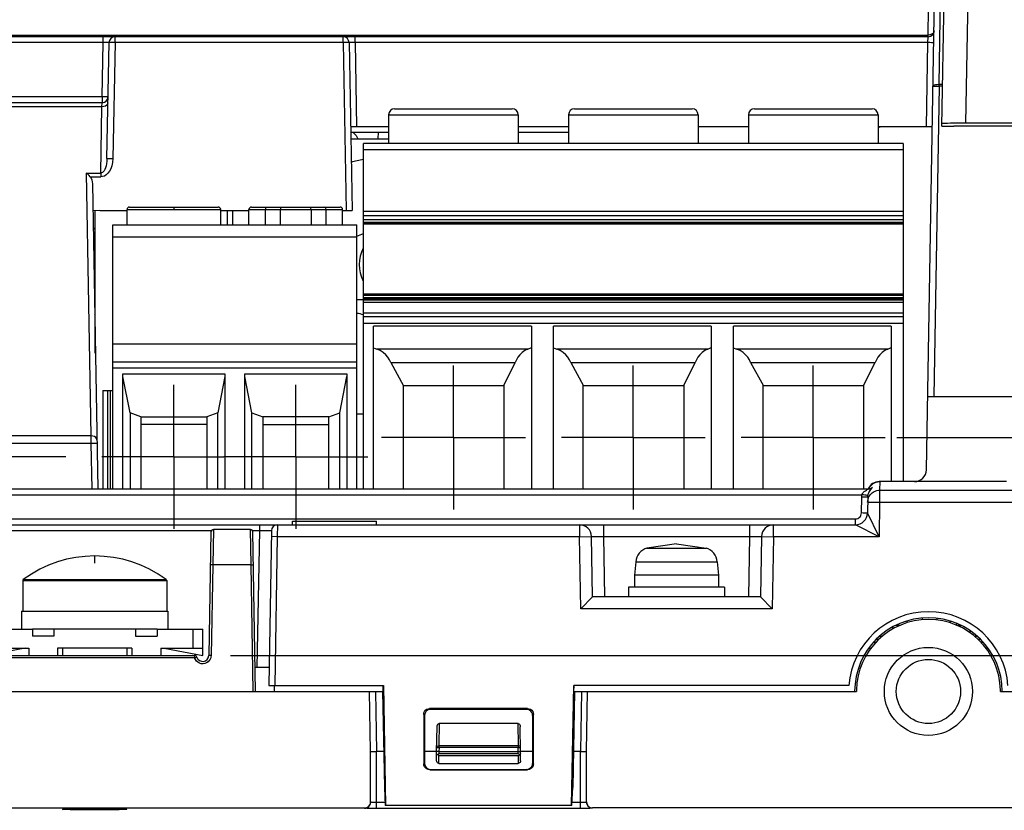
# Model space of a CAD drawing. Extents: x 0 to 420, y 0 to 297.
# Tile 46 of 86: x 297 to 325, y 80 to 102. Entities that reach past the tile are written whole.
import ezdxf

# ---------------------------------------------------------------- set-up
doc = ezdxf.new("R2010")
doc.units = 0
doc.header["$LTSCALE"] = 23.1
doc.linetypes.add('CENTER', pattern=[0.6, 0.375, -0.075, 0.075, -0.075])
doc.layers.get('0').update_dxf_attribs({"linetype": 'CONTINUOUS'})
for name, color, linetype in [('ALL_AXIS', 7, 'CONTINUOUS'), ('ALL_CURVE', 7, 'CONTINUOUS'), ('ALL_DIM', 7, 'CONTINUOUS'), ('ALL_FEATURES', 7, 'CONTINUOUS'), ('LAY0001', 7, 'CONTINUOUS')]:
    doc.layers.add(name, color=color, linetype=linetype)
doc.dimstyles.get("Standard").update_dxf_attribs({"dimtxt": 2.5, "dimasz": 2.5, "dimexe": 1.25, "dimexo": 0.625, "dimtad": 1, "dimcen": 2.5, "dimazin": 3, "dimtfac": 1, "dimtmove": 0, "dimatfit": 3})

# ---------------------------------------------------------------- blocks, each defined once
blk = doc.blocks.new('_OPEN')
at = {"color": 0, "linetype": 'BYBLOCK'}
for p, q in [((0, 0), (-1, 0.25)), ((-1, -0.25), (0, 0)), ((-1, 0), (0, 0))]:
    blk.add_line(p, q, dxfattribs=at)
blk = doc.blocks.new('*D29')
at = {"layer": 'ALL_DIM', "color": 2, "linetype": 'CONTINUOUS'}
for p, q in [((298.456, 90.203), (247, 90.203)), ((248, 90.203), (248, 67.607)), ((248, 45.011), (248, 67.607)), ((257.756, 45.011), (247, 45.011))]:
    blk.add_line(p, q, dxfattribs=at)
at = {"layer": 'ALL_DIM', "color": 2, "linetype": 'CONTINUOUS', "xscale": 2, "yscale": 2, "zscale": 2}
for p, rotation in [((248, 90.203), 90), ((248, 45.011), 270)]:
    blk.add_blockref('_OPEN', p, dxfattribs=dict(at, rotation=rotation))
blk = doc.blocks.new('*D30')
at = {"layer": 'ALL_DIM', "color": 2, "linetype": 'CONTINUOUS'}
for p, q in [((321.546, 90.736), (361.447, 90.736)), ((360.447, 90.736), (360.447, 67.874)), ((360.447, 45.011), (360.447, 67.874)), ((332.423, 45.011), (361.447, 45.011))]:
    blk.add_line(p, q, dxfattribs=at)
at = {"layer": 'ALL_DIM', "color": 2, "linetype": 'CONTINUOUS', "xscale": 2, "yscale": 2, "zscale": 2}
for p, rotation in [((360.447, 90.736), 90), ((360.447, 45.011), 270)]:
    blk.add_blockref('_OPEN', p, dxfattribs=dict(at, rotation=rotation))
blk = doc.blocks.new('*D31')
at = {"layer": 'ALL_DIM', "color": 2, "linetype": 'CONTINUOUS'}
for p, q in [((312.423, 107.211), (371.493, 107.211)), ((370.493, 107.211), (370.493, 76.111)), ((370.493, 45.011), (370.493, 76.111)), ((329.59, 45.011), (371.493, 45.011))]:
    blk.add_line(p, q, dxfattribs=at)
at = {"layer": 'ALL_DIM', "color": 2, "linetype": 'CONTINUOUS', "xscale": 2, "yscale": 2, "zscale": 2}
for p, rotation in [((370.493, 107.211), 90), ((370.493, 45.011), 270)]:
    blk.add_blockref('_OPEN', p, dxfattribs=dict(at, rotation=rotation))
blk = doc.blocks.new('*D32')
at = {"layer": 'ALL_DIM', "color": 2, "linetype": 'CONTINUOUS'}
for p, q in [((303.033, 84.678), (346.773, 84.678)), ((345.773, 84.678), (345.773, 64.845)), ((345.773, 45.011), (345.773, 64.845)), ((329.59, 45.011), (346.773, 45.011))]:
    blk.add_line(p, q, dxfattribs=at)
at = {"layer": 'ALL_DIM', "color": 2, "linetype": 'CONTINUOUS', "xscale": 2, "yscale": 2, "zscale": 2}
for p, rotation in [((345.773, 84.678), 90), ((345.773, 45.011), 270)]:
    blk.add_blockref('_OPEN', p, dxfattribs=dict(at, rotation=rotation))

msp = doc.modelspace()

# ---------------------------------------------------------------- linework, layer by layer
at = {"color": 9, "linetype": 'CONTINUOUS'}
for p, q in [((297.256, 86.761), (301.256, 86.761)), ((297.27, 86.788), (299.256, 86.788)), ((299.256, 86.788), (301.242, 86.788)), ((301.242, 86.788), (301.243, 86.788))]:
    msp.add_line(p, q, dxfattribs=at)
at = {"color": 7, "linetype": 'CONTINUOUS'}
for p, q in [((322.256, 85.67), (322.256, 85.716)), ((322.656, 85.711), (322.656, 85.66)), ((321.423, 85.462), (321.423, 85.409)), ((321.634, 85.511), (321.514, 85.511)), ((321.823, 85.637), (321.823, 85.585)), ((323.023, 85.637), (323.023, 85.585)), ((323.19, 85.575), (323.19, 85.522)), ((323.31, 85.511), (323.212, 85.511))]:
    msp.add_line(p, q, dxfattribs=at)
for centre, start, end in [((297.29, 86.761), 126.5811, 180), ((301.223, 86.761), 0, 53.4189)]:
    msp.add_arc(centre, 0.0333, start, end, dxfattribs=at)
at = {"layer": 'ALL_AXIS', "color": 7, "linetype": 'CENTER'}
for p, q in [((309.223, 90.736), (309.223, 92.737)), ((314.223, 90.736), (314.223, 92.737)), ((319.223, 90.736), (319.223, 92.737)), ((301.456, 90.203), (301.456, 92.203)), ((304.843, 90.203), (304.843, 92.203)), ((309.223, 90.736), (307.223, 90.736)), ((309.223, 90.736), (309.223, 88.736)), ((309.223, 90.736), (311.223, 90.736)), ((314.223, 90.736), (312.223, 90.736)), ((314.223, 90.736), (314.223, 88.736)), ((314.223, 90.736), (316.223, 90.736)), ((319.223, 90.736), (317.223, 90.736)), ((319.223, 90.736), (319.223, 88.736)), ((319.223, 90.736), (321.223, 90.736)), ((301.456, 90.203), (299.456, 90.203)), ((301.456, 90.203), (301.456, 88.203)), ((301.456, 90.203), (302.843, 90.203)), ((304.843, 90.203), (302.843, 90.203)), ((304.843, 90.203), (304.843, 88.203)), ((304.843, 90.203), (306.843, 90.203))]:
    msp.add_line(p, q, dxfattribs=at)
at = {"layer": 'ALL_AXIS', "color": 7, "linetype": 'CONTINUOUS'}
for p, q in [((304.756, 88.311), (304.756, 88.411)), ((304.756, 88.411), (307.09, 88.411)), ((307.09, 88.311), (307.09, 88.411)), ((315.423, 87.778), (314.602, 87.664)), ((315.423, 87.778), (316.244, 87.664)), ((314.289, 87.285), (314.256, 86.911)), ((316.557, 87.285), (316.59, 86.911)), ((297.256, 86.761), (297.256, 85.911)), ((301.256, 86.761), (301.256, 85.911)), ((314.256, 86.911), (314.256, 86.578)), ((316.59, 86.911), (314.256, 86.911)), ((316.59, 86.911), (316.59, 86.578)), ((314.09, 86.578), (314.09, 86.311)), ((316.756, 86.578), (314.09, 86.578)), ((316.756, 86.578), (316.756, 86.311)), ((297.223, 85.911), (297.223, 85.411)), ((297.223, 85.911), (301.29, 85.911)), ((301.29, 85.911), (301.29, 85.411)), ((298.123, 85.411), (297.523, 85.411)), ((300.99, 85.411), (300.39, 85.411)), ((323.31, 85.524), (323.31, 85.511)), ((323.31, 85.511), (323.332, 85.511)), ((298.365, 84.878), (298.365, 84.678)), ((300.148, 84.878), (300.148, 84.678)), ((320.423, 83.713), (320.423, 83.678)), ((324.423, 83.678), (324.423, 83.713))]:
    msp.add_line(p, q, dxfattribs=at)
at = {"layer": 'ALL_AXIS', "color": 9, "linetype": 'CONTINUOUS'}
for p, q in [((314.602, 87.664), (316.244, 87.664)), ((314.289, 87.285), (316.557, 87.285))]:
    msp.add_line(p, q, dxfattribs=at)
at = {"layer": 'ALL_AXIS', "color": 7, "linetype": 'CONTINUOUS'}
for centre, radius, start, end in [((307.59, 93.878), 4.667, 100.7405, 105.0238), ((307.59, 93.878), 2.667, 109.1006, 113.4092), ((314.721, 87.247), 0.433, 105.8809, 175), ((316.125, 87.247), 0.433, 5, 74.1191), ((299.256, 84.111), 3.333, 53.4189, 126.5811), ((322.423, 83.678), 2.217, 4.312, 175.688), ((322.423, 83.678), 2.05, 0.0998, 179.9002), ((322.423, 83.678), 2, 1, 179)]:
    msp.add_arc(centre, radius, start, end, dxfattribs=at)
at = {"layer": 'ALL_CURVE', "color": 40, "linetype": 'CONTINUOUS'}
msp.add_line((299.256, 87.24), (299.256, 87.445), dxfattribs=at)
msp.add_arc((299.256, 84.111), 3.333, 53.4189, 126.5811, dxfattribs=at)
at = {"layer": 'ALL_FEATURES', "color": 7, "linetype": 'CONTINUOUS'}
for p, q in [((322.794, 99.396), (322.956, 108.711)), ((322.366, 89.839), (322.644, 105.714)), ((322.413, 101.878), (268.433, 101.878)), ((299.597, 98.491), (299.654, 101.714)), ((306.326, 101.714), (306.408, 97.045)), ((299.461, 100.045), (294.925, 100.045)), ((307.59, 99.878), (310.856, 99.878)), ((312.59, 99.878), (315.856, 99.878)), ((317.59, 99.878), (320.856, 99.878)), ((307.423, 99.711), (307.423, 98.911)), ((311.023, 99.711), (311.023, 98.911)), ((312.423, 99.711), (312.423, 98.911)), ((316.023, 99.711), (316.023, 98.911)), ((317.423, 99.711), (317.423, 98.911)), ((321.023, 99.711), (321.023, 98.911)), ((307.423, 99.378), (306.367, 99.378)), ((312.423, 99.378), (311.023, 99.378)), ((317.423, 99.378), (316.023, 99.378)), ((322.533, 99.378), (321.023, 99.378)), ((326.216, 99.39), (323.127, 99.39)), ((327.423, 99.475), (323.462, 99.475)), ((306.373, 99.045), (307.423, 99.045)), ((307.137, 99.045), (307.14, 99.228)), ((306.723, 94.73), (306.723, 98.911)), ((321.723, 98.911), (306.723, 98.911)), ((321.723, 98.911), (321.723, 89.511)), ((299.191, 97.79), (299.339, 89.311)), ((300.223, 97.145), (302.69, 97.145)), ((303.61, 97.145), (306.076, 97.145)), ((299.397, 97.044), (299.204, 97.042)), ((299.397, 97.045), (300.156, 97.045)), ((300.156, 96.645), (300.156, 97.078)), ((302.756, 97.078), (302.756, 96.645)), ((302.756, 97.045), (303.543, 97.045)), ((302.933, 97.045), (302.933, 96.645)), ((303.09, 96.645), (303.09, 97.045)), ((303.543, 96.645), (303.543, 97.078)), ((306.143, 96.645), (306.143, 97.078)), ((306.143, 97.045), (306.408, 97.045)), ((321.723, 97.016), (306.723, 97.016)), ((306.723, 96.906), (321.723, 96.906)), ((299.763, 89.311), (299.763, 96.645)), ((299.763, 96.645), (306.536, 96.645)), ((306.536, 89.311), (306.536, 96.645)), ((321.723, 96.785), (306.723, 96.785)), ((306.723, 96.699), (321.723, 96.699)), ((306.723, 96.682), (321.723, 96.682)), ((299.273, 96.545), (299.213, 96.545)), ((306.723, 89.311), (306.723, 94.73)), ((306.723, 94.73), (321.723, 94.73)), ((321.723, 94.687), (306.723, 94.687)), ((321.723, 94.62), (306.723, 94.62)), ((306.723, 94.602), (321.723, 94.602)), ((321.723, 94.559), (306.723, 94.559)), ((306.723, 94.503), (321.723, 94.503)), ((321.723, 94.089), (306.723, 94.089)), ((307.006, 89.311), (307.006, 93.835)), ((311.39, 93.835), (307.006, 93.835)), ((311.39, 93.835), (311.39, 89.311)), ((312.006, 89.311), (312.006, 93.835)), ((316.39, 93.835), (312.006, 93.835)), ((316.39, 93.835), (316.39, 89.311)), ((317.006, 89.311), (317.006, 93.835)), ((321.39, 93.835), (317.006, 93.835)), ((321.39, 93.835), (321.39, 89.511)), ((307.006, 93.228), (307.093, 93.196)), ((311.294, 93.196), (311.39, 93.235)), ((312.006, 93.228), (312.093, 93.196)), ((316.294, 93.196), (316.39, 93.235)), ((317.006, 93.228), (317.093, 93.196)), ((321.294, 93.196), (321.39, 93.235)), ((299.763, 92.845), (306.536, 92.845)), ((307.483, 92.822), (307.84, 92.178)), ((307.483, 92.822), (310.943, 92.822)), ((310.623, 92.183), (310.943, 92.822)), ((312.483, 92.821), (312.84, 92.178)), ((312.483, 92.821), (315.942, 92.821)), ((315.623, 92.183), (315.942, 92.821)), ((317.483, 92.822), (317.84, 92.178)), ((317.483, 92.822), (320.943, 92.822)), ((320.623, 92.183), (320.943, 92.822)), ((300.04, 89.311), (300.04, 92.511)), ((300.04, 92.511), (302.873, 92.511)), ((302.873, 92.511), (302.873, 89.311)), ((303.426, 89.311), (303.426, 92.511)), ((303.426, 92.511), (306.26, 92.511)), ((306.26, 92.511), (306.26, 89.311)), ((300.237, 91.423), (300.04, 92.436)), ((302.873, 92.436), (302.676, 91.423)), ((303.624, 91.423), (303.426, 92.436)), ((306.063, 91.423), (306.26, 92.436)), ((299.478, 92.045), (299.478, 89.311)), ((299.478, 92.045), (299.763, 92.045)), ((299.61, 92.045), (299.61, 89.311)), ((299.699, 89.311), (299.699, 92.045)), ((307.823, 92.195), (307.823, 89.311)), ((307.823, 92.195), (307.84, 92.178)), ((310.623, 92.178), (307.823, 92.178)), ((310.623, 92.183), (310.623, 89.311)), ((312.823, 92.195), (312.823, 89.311)), ((312.823, 92.195), (312.84, 92.178)), ((315.623, 92.178), (312.823, 92.178)), ((315.623, 92.183), (315.623, 89.311)), ((317.823, 92.195), (317.823, 89.311)), ((317.823, 92.195), (317.84, 92.178)), ((320.623, 92.178), (317.823, 92.178)), ((320.623, 92.183), (320.623, 89.311)), ((322.402, 91.878), (330.856, 91.878)), ((300.237, 91.423), (300.237, 89.311)), ((300.54, 91.311), (300.237, 91.423)), ((302.676, 91.423), (302.373, 91.311)), ((302.676, 89.311), (302.676, 91.423)), ((303.624, 89.311), (303.624, 91.423)), ((303.624, 91.423), (303.926, 91.311)), ((305.76, 91.311), (306.063, 91.423)), ((306.063, 89.311), (306.063, 91.423)), ((300.54, 91.311), (300.54, 89.311)), ((300.54, 91.311), (302.373, 91.311)), ((302.373, 91.311), (302.373, 89.311)), ((303.926, 91.311), (303.926, 89.311)), ((305.76, 91.311), (303.926, 91.311)), ((305.76, 89.311), (305.76, 91.311)), ((302.373, 91.095), (300.54, 91.095)), ((303.926, 91.095), (305.76, 91.095)), ((321.007, 89.505), (321.072, 89.511)), ((324.59, 89.511), (321.055, 89.511)), ((270.074, 89.311), (320.772, 89.311)), ((320.767, 89.313), (320.797, 89.366)), ((321.067, 89.27), (321.041, 89.269)), ((320.737, 89.077), (320.729, 88.639)), ((320.734, 88.942), (320.744, 89.017)), ((320.744, 89.017), (320.77, 89.086)), ((270.451, 88.311), (320.396, 88.311)), ((302.486, 88.113), (302.426, 84.675)), ((303.583, 88.178), (302.553, 88.178)), ((303.727, 83.678), (303.65, 88.113)), ((304.165, 88.148), (304.09, 83.845)), ((313.09, 86.311), (313.061, 87.984)), ((317.786, 87.984), (317.756, 86.311)), ((313.09, 86.311), (312.762, 85.978)), ((317.756, 86.311), (313.09, 86.311)), ((317.756, 86.311), (318.084, 85.978)), ((296.256, 85.411), (297.523, 85.411)), ((297.523, 85.411), (297.523, 85.211)), ((298.123, 85.411), (298.123, 85.211)), ((300.39, 85.411), (298.123, 85.411)), ((300.39, 85.411), (300.39, 85.211)), ((300.99, 85.411), (300.99, 85.211)), ((300.99, 85.411), (302.256, 85.411)), ((302.256, 84.678), (302.256, 85.411)), ((298.123, 85.211), (297.523, 85.211)), ((300.39, 85.211), (300.99, 85.211)), ((321.065, 85.211), (321.144, 85.211)), ((323.702, 85.211), (323.782, 85.211)), ((323.738, 85.211), (323.737, 85.249)), ((296.256, 84.878), (297.423, 84.878)), ((297.323, 84.878), (296.256, 84.678)), ((297.423, 84.878), (297.423, 84.678)), ((298.223, 84.878), (298.223, 84.678)), ((300.29, 84.878), (298.223, 84.878)), ((300.29, 84.878), (300.29, 84.678)), ((301.09, 84.878), (301.09, 84.678)), ((301.09, 84.878), (302.256, 84.878)), ((301.19, 84.878), (302.256, 84.678)), ((296.477, 84.678), (302.033, 84.678)), ((304.099, 84.345), (303.716, 84.345)), ((304.09, 83.845), (307.28, 83.845)), ((304.256, 83.678), (304.256, 83.845)), ((307.274, 83.678), (307.271, 83.845)), ((307.28, 83.845), (307.338, 80.511)), ((312.508, 80.511), (312.567, 83.845)), ((320.213, 83.845), (312.567, 83.845)), ((312.572, 83.678), (312.575, 83.845)), ((283.59, 83.678), (307.274, 83.678)), ((306.923, 82.011), (306.894, 83.678)), ((307.256, 83.678), (307.306, 81.011)), ((312.59, 83.678), (312.541, 81.011)), ((312.572, 83.678), (320.423, 83.678)), ((312.923, 82.011), (312.952, 83.678)), ((324.423, 83.678), (332.09, 83.678)), ((311.283, 83.204), (308.563, 83.204)), ((311.257, 83.179), (308.589, 83.179)), ((308.397, 83.038), (308.397, 81.669)), ((308.423, 83.012), (308.421, 81.677)), ((311.424, 83.012), (311.425, 81.677)), ((311.449, 81.669), (311.449, 83.038)), ((308.756, 82.011), (308.768, 82.695)), ((308.836, 82.793), (311.01, 82.793)), ((311.09, 82.011), (311.078, 82.695)), ((306.923, 82.012), (307.09, 82.012)), ((306.923, 80.607), (306.923, 82.011)), ((307.287, 82.011), (307.09, 82.011)), ((308.756, 82.011), (308.422, 82.011)), ((308.756, 81.75), (308.756, 82.011)), ((308.823, 82.011), (308.756, 82.011)), ((308.823, 81.957), (308.786, 81.919)), ((308.823, 82.011), (311.023, 82.011)), ((311.061, 81.919), (311.023, 81.957)), ((311.09, 81.75), (311.09, 82.011)), ((311.425, 82.011), (311.09, 82.011)), ((312.756, 82.011), (312.559, 82.011)), ((312.756, 82.012), (312.923, 82.012)), ((312.923, 80.607), (312.923, 82.011)), ((308.823, 81.678), (311.023, 81.678)), ((308.564, 81.503), (311.283, 81.503)), ((308.588, 81.511), (311.258, 81.511)), ((307.306, 81.011), (307.329, 80.511)), ((312.518, 80.511), (312.541, 81.011)), ((284.09, 80.44), (306.756, 80.44)), ((312.518, 80.511), (307.329, 80.511)), ((325.59, 80.44), (313.09, 80.44)), ((306.756, 80.432), (306.8, 80.437))]:
    msp.add_line(p, q, dxfattribs=at)
at = {"layer": 'ALL_FEATURES', "color": 9, "linetype": 'CONTINUOUS'}
for p, q in [((323.462, 99.475), (323.623, 108.711)), ((322.719, 100.548), (322.81, 105.761)), ((322.413, 101.926), (322.426, 102.664)), ((268.433, 101.926), (322.413, 101.926)), ((299.487, 101.714), (299.487, 101.878)), ((299.82, 101.714), (299.82, 101.878)), ((306.159, 101.714), (306.159, 101.878)), ((306.493, 101.714), (306.493, 101.878)), ((322.407, 101.714), (322.413, 101.878)), ((322.413, 101.878), (322.413, 101.926)), ((299.487, 101.714), (268.439, 101.714)), ((299.461, 100.209), (299.487, 101.714)), ((299.82, 101.714), (299.764, 98.491)), ((306.159, 101.714), (299.82, 101.714)), ((306.159, 101.714), (306.241, 97.045)), ((306.493, 101.714), (306.533, 99.378)), ((322.407, 101.714), (306.493, 101.714)), ((322.366, 99.378), (322.407, 101.714)), ((322.719, 100.501), (322.569, 91.878)), ((322.719, 100.501), (322.719, 100.548)), ((322.814, 100.548), (322.719, 100.548)), ((322.813, 100.501), (322.719, 100.501)), ((299.461, 100.209), (294.925, 100.209)), ((299.461, 100.209), (299.461, 100.045)), ((299.458, 99.932), (294.924, 99.932)), ((299.426, 98.09), (299.458, 99.932)), ((299.458, 99.932), (299.461, 100.045)), ((307.423, 99.711), (311.023, 99.711)), ((312.423, 99.711), (316.023, 99.711)), ((317.423, 99.711), (321.023, 99.711)), ((306.723, 98.746), (321.723, 98.746)), ((299.021, 98.09), (299.149, 90.784)), ((299.021, 98.09), (299.426, 98.09)), ((299.131, 97.983), (299.426, 97.983)), ((299.426, 98.09), (299.426, 97.983)), ((301.456, 97.145), (301.456, 97.078)), ((300.156, 97.078), (302.756, 97.078)), ((303.543, 97.078), (306.143, 97.078)), ((304.002, 96.645), (304.002, 97.078)), ((304.419, 96.645), (304.419, 97.078)), ((305.267, 97.078), (305.267, 96.645)), ((305.684, 96.645), (305.684, 97.078)), ((321.723, 96.71), (306.723, 96.71)), ((306.536, 96.311), (299.763, 96.311)), ((306.723, 94.727), (321.723, 94.727)), ((321.723, 94.194), (306.723, 94.194)), ((306.723, 93.92), (321.723, 93.92)), ((299.763, 93.345), (306.536, 93.345)), ((311.294, 93.196), (307.093, 93.196)), ((316.294, 93.196), (312.093, 93.196)), ((321.294, 93.196), (317.093, 93.196)), ((299.763, 92.678), (306.536, 92.678)), ((299.15, 90.569), (294.763, 90.569)), ((299.149, 90.784), (294.764, 90.784)), ((299.149, 90.784), (299.15, 90.569)), ((299.15, 90.569), (299.172, 89.311)), ((321.072, 89.511), (321.067, 89.27)), ((320.804, 89.315), (320.769, 89.311)), ((320.871, 89.344), (320.869, 89.345)), ((321.067, 89.27), (321.067, 88.937)), ((321.067, 89.27), (325.408, 89.27)), ((270.27, 89.148), (320.576, 89.148)), ((320.562, 88.639), (320.57, 89.077)), ((320.734, 88.942), (321.067, 88.937)), ((321.067, 88.937), (321.051, 87.978)), ((321.067, 88.937), (325.741, 88.937)), ((270.451, 88.475), (320.396, 88.475)), ((320.396, 88.311), (320.396, 88.475)), ((321.051, 87.978), (320.729, 88.639)), ((296.015, 88.148), (302.498, 88.148)), ((302.553, 88.178), (302.537, 87.196)), ((303.599, 87.196), (303.583, 88.178)), ((303.638, 88.148), (303.832, 88.148)), ((303.832, 88.148), (303.765, 84.345)), ((303.832, 88.311), (303.832, 88.148)), ((304.332, 88.311), (304.329, 87.978)), ((312.727, 88.311), (312.727, 87.978)), ((313.394, 88.311), (313.394, 87.984)), ((317.452, 88.311), (317.452, 87.984)), ((318.119, 87.978), (318.119, 88.311)), ((321.051, 87.978), (320.396, 88.311)), ((304.329, 87.978), (304.162, 87.981)), ((304.329, 87.978), (304.257, 83.845)), ((312.727, 87.978), (304.329, 87.978)), ((312.727, 87.978), (313.061, 87.984)), ((312.762, 85.978), (312.727, 87.978)), ((313.394, 87.984), (313.423, 86.311)), ((313.394, 87.984), (317.452, 87.984)), ((317.452, 87.984), (317.423, 86.311)), ((317.786, 87.984), (318.119, 87.978)), ((318.119, 87.978), (318.084, 85.978)), ((321.051, 87.978), (318.119, 87.978)), ((302.537, 87.196), (302.491, 84.675)), ((303.599, 87.196), (302.537, 87.196)), ((303.661, 83.678), (303.599, 87.196)), ((318.084, 85.978), (312.762, 85.978)), ((301.99, 84.878), (301.99, 85.411)), ((323.569, 85.375), (323.57, 85.315)), ((320.767, 84.878), (320.824, 84.878)), ((324.022, 84.878), (324.079, 84.878)), ((302.033, 84.613), (296.477, 84.613)), ((302.033, 84.678), (302.033, 84.613)), ((302.053, 84.565), (302.033, 84.613)), ((302.491, 84.675), (302.487, 84.644)), ((307.061, 83.678), (307.09, 82.011)), ((312.786, 83.678), (312.756, 82.011)), ((308.563, 83.204), (308.589, 83.179)), ((311.283, 83.204), (311.257, 83.179)), ((308.397, 83.038), (308.423, 83.012)), ((311.449, 83.038), (311.424, 83.012)), ((308.825, 82.166), (308.836, 82.793)), ((311.01, 82.793), (311.021, 82.166)), ((308.825, 82.121), (308.823, 82.011)), ((308.825, 82.121), (308.825, 82.166)), ((311.021, 82.166), (308.825, 82.166)), ((311.021, 82.121), (308.825, 82.121)), ((311.021, 82.166), (311.021, 82.121)), ((311.023, 82.011), (311.021, 82.121)), ((307.09, 80.426), (307.09, 82.011)), ((308.823, 82.011), (308.823, 81.957)), ((308.823, 81.957), (311.023, 81.957)), ((308.823, 81.678), (308.823, 81.895)), ((308.823, 81.895), (311.023, 81.895)), ((311.023, 81.957), (311.023, 82.011)), ((311.023, 81.895), (311.023, 81.678)), ((312.756, 80.426), (312.756, 82.011)), ((308.397, 81.669), (308.421, 81.677)), ((311.449, 81.669), (311.425, 81.677)), ((308.564, 81.503), (308.588, 81.511)), ((311.283, 81.503), (311.258, 81.511)), ((306.756, 80.432), (306.756, 80.44)), ((307.325, 80.592), (307.09, 80.592)), ((312.756, 80.592), (312.521, 80.592)), ((313.09, 80.44), (313.09, 80.432)), ((312.756, 80.426), (307.09, 80.426))]:
    msp.add_line(p, q, dxfattribs=at)
at = {"layer": 'ALL_FEATURES', "color": 3, "linetype": 'CONTINUOUS'}
for p, q in [((320.981, 85.128), (321.049, 85.128)), ((323.797, 85.128), (323.865, 85.128)), ((320.898, 85.045), (320.964, 85.045)), ((323.882, 85.045), (323.948, 85.045))]:
    msp.add_line(p, q, dxfattribs=at)
at = {"layer": 'ALL_FEATURES', "color": 9, "linetype": 'CONTINUOUS'}
for points in [[(322.579, 102.042), (322.571, 102.006), (322.547, 101.973), (322.51, 101.947), (322.464, 101.931), (322.413, 101.926)], [(299.654, 101.714), (299.649, 101.715), (299.636, 101.715), (299.616, 101.716), (299.589, 101.716), (299.559, 101.715), (299.526, 101.715), (299.487, 101.714)], [(299.82, 101.714), (299.769, 101.715), (299.722, 101.716), (299.685, 101.716), (299.662, 101.715), (299.654, 101.714)], [(306.326, 101.714), (306.318, 101.715), (306.294, 101.716), (306.257, 101.716), (306.211, 101.715), (306.159, 101.714)], [(306.493, 101.714), (306.453, 101.715), (306.417, 101.715), (306.385, 101.716), (306.359, 101.716), (306.341, 101.715), (306.33, 101.715), (306.326, 101.714)], [(322.574, 101.714), (322.566, 101.714), (322.542, 101.713), (322.505, 101.713), (322.459, 101.714), (322.407, 101.714)], [(322.719, 100.548), (322.668, 100.546), (322.622, 100.54), (322.585, 100.53), (322.561, 100.516), (322.553, 100.501)], [(322.553, 100.501), (322.561, 100.502), (322.584, 100.502), (322.621, 100.502), (322.668, 100.502), (322.719, 100.501)], [(299.627, 100.209), (299.619, 100.208), (299.595, 100.207), (299.559, 100.207), (299.512, 100.208), (299.461, 100.209)], [(299.624, 100.04), (299.616, 100.006), (299.592, 99.976), (299.555, 99.952), (299.509, 99.937), (299.458, 99.932)], [(299.597, 98.491), (299.593, 98.415), (299.584, 98.348), (299.571, 98.288), (299.555, 98.236), (299.537, 98.191), (299.516, 98.155), (299.494, 98.126), (299.471, 98.106), (299.448, 98.094), (299.426, 98.09)], [(299.764, 98.491), (299.755, 98.385), (299.734, 98.291), (299.704, 98.21), (299.667, 98.14), (299.624, 98.083), (299.577, 98.038), (299.526, 98.007), (299.475, 97.989), (299.426, 97.983)], [(299.597, 98.491), (299.606, 98.492), (299.629, 98.492), (299.666, 98.492), (299.713, 98.492), (299.764, 98.491)], [(304.002, 97.078), (304.009, 97.112), (304.028, 97.136), (304.057, 97.145)], [(304.426, 97.145), (304.425, 97.136), (304.421, 97.112), (304.419, 97.078)], [(305.267, 97.078), (305.265, 97.112), (305.261, 97.136), (305.26, 97.145)], [(305.684, 97.078), (305.678, 97.112), (305.659, 97.136), (305.629, 97.145)], [(299.315, 90.677), (299.307, 90.71), (299.283, 90.74), (299.246, 90.764), (299.2, 90.779), (299.149, 90.784)], [(299.317, 90.569), (299.309, 90.57), (299.285, 90.57), (299.248, 90.57), (299.202, 90.57), (299.15, 90.569)], [(320.576, 89.148), (320.589, 89.176), (320.61, 89.206), (320.638, 89.235), (320.67, 89.259), (320.7, 89.277), (320.725, 89.29), (320.745, 89.3), (320.761, 89.307), (320.77, 89.31), (320.772, 89.311)], [(320.741, 89.124), (320.749, 89.162), (320.763, 89.202), (320.782, 89.24), (320.803, 89.273), (320.823, 89.297), (320.84, 89.315), (320.854, 89.328)], [(320.813, 89.295), (320.793, 89.268), (320.774, 89.238), (320.759, 89.203), (320.747, 89.166)], [(320.871, 89.344), (320.841, 89.326), (320.807, 89.315), (320.772, 89.311)], [(320.869, 89.345), (320.838, 89.327), (320.804, 89.315)], [(320.854, 89.328), (320.87, 89.343), (320.871, 89.344)], [(320.869, 89.345), (320.867, 89.344), (320.86, 89.339), (320.857, 89.337)], [(320.57, 89.077), (320.571, 89.1), (320.573, 89.124), (320.576, 89.148)], [(320.737, 89.077), (320.731, 89.076), (320.714, 89.075), (320.688, 89.075), (320.653, 89.075), (320.613, 89.076), (320.57, 89.077)], [(320.741, 89.124), (320.735, 89.124), (320.718, 89.126), (320.692, 89.13), (320.658, 89.135), (320.619, 89.141), (320.576, 89.148)], [(320.396, 88.475), (320.427, 88.478), (320.457, 88.487), (320.485, 88.501), (320.51, 88.521), (320.531, 88.545), (320.547, 88.572), (320.558, 88.604), (320.562, 88.639)], [(320.729, 88.639), (320.723, 88.638), (320.707, 88.638), (320.68, 88.638), (320.646, 88.638), (320.605, 88.638), (320.562, 88.639)], [(303.832, 88.148), (303.895, 88.148), (303.957, 88.149), (304.014, 88.149), (304.064, 88.149), (304.105, 88.149), (304.138, 88.149), (304.158, 88.148), (304.165, 88.148)], [(313.061, 87.984), (313.065, 87.985), (313.08, 87.986), (313.104, 87.986), (313.135, 87.986), (313.175, 87.986), (313.221, 87.986), (313.273, 87.986), (313.332, 87.985), (313.394, 87.984)], [(317.452, 87.984), (317.509, 87.985), (317.564, 87.986), (317.616, 87.986), (317.663, 87.986), (317.704, 87.986), (317.737, 87.986), (317.763, 87.986), (317.78, 87.985), (317.786, 87.984)], [(302.537, 87.196), (302.516, 87.196), (302.497, 87.196), (302.483, 87.196), (302.473, 87.196), (302.47, 87.196)], [(303.599, 87.196), (303.62, 87.196), (303.639, 87.196), (303.653, 87.196), (303.663, 87.196), (303.666, 87.196)], [(302.033, 84.613), (302.057, 84.62), (302.078, 84.626), (302.092, 84.63), (302.097, 84.631)], [(302.487, 84.644), (302.479, 84.61), (302.465, 84.574), (302.441, 84.536), (302.407, 84.501), (302.365, 84.473), (302.317, 84.454), (302.266, 84.446), (302.215, 84.45), (302.166, 84.464), (302.121, 84.489), (302.083, 84.524), (302.053, 84.565)], [(302.491, 84.675), (302.471, 84.676), (302.452, 84.676), (302.438, 84.676), (302.429, 84.675), (302.426, 84.675)], [(308.825, 82.166), (308.805, 82.164), (308.786, 82.158), (308.771, 82.148), (308.762, 82.135), (308.758, 82.121)], [(308.758, 82.121), (308.762, 82.122), (308.771, 82.122), (308.786, 82.122), (308.804, 82.122), (308.825, 82.121)], [(311.088, 82.121), (311.084, 82.135), (311.075, 82.148), (311.06, 82.158), (311.042, 82.164), (311.021, 82.166)], [(311.021, 82.121), (311.042, 82.122), (311.06, 82.122), (311.075, 82.122), (311.085, 82.122), (311.088, 82.121)], [(307.09, 80.592), (307.053, 80.593), (307.017, 80.593), (306.986, 80.594), (306.959, 80.595), (306.939, 80.596), (306.927, 80.597), (306.923, 80.598)], [(312.907, 80.596), (312.887, 80.595), (312.86, 80.594), (312.828, 80.593), (312.793, 80.593), (312.756, 80.592)], [(312.923, 80.598), (312.919, 80.597), (312.907, 80.596)], [(307.09, 80.426), (307.016, 80.426), (306.945, 80.426), (306.882, 80.427), (306.829, 80.428), (306.789, 80.429), (306.765, 80.43), (306.756, 80.432)], [(313.09, 80.432), (313.081, 80.43), (313.057, 80.429), (313.017, 80.428), (312.964, 80.427), (312.9, 80.426), (312.829, 80.426), (312.756, 80.426)]]:
    msp.add_lwpolyline(points, dxfattribs=at)
at = {"layer": 'ALL_FEATURES', "color": 7, "linetype": 'CONTINUOUS'}
for points in [[(321.089, 99.378), (321.075, 99.369), (321.023, 99.346)], [(322.794, 99.396), (322.802, 99.395), (322.827, 99.394), (322.867, 99.393), (322.919, 99.392), (322.982, 99.391), (323.053, 99.391), (323.127, 99.39)], [(323.462, 99.475), (323.346, 99.474), (323.234, 99.474), (323.128, 99.473), (323.033, 99.472), (322.951, 99.47), (322.884, 99.469), (322.835, 99.467), (322.805, 99.465), (322.795, 99.463)], [(306.425, 99.228), (306.45, 99.207), (306.517, 99.129), (306.57, 99.045)], [(299.131, 97.983), (299.1, 98.02), (299.063, 98.056), (299.021, 98.09)], [(299.131, 97.983), (299.154, 97.946), (299.173, 97.901), (299.186, 97.848), (299.191, 97.79)], [(307.482, 92.823), (307.447, 92.895), (307.401, 92.967), (307.343, 93.035), (307.272, 93.098), (307.188, 93.153), (307.093, 93.196)], [(311.294, 93.196), (311.209, 93.154), (311.135, 93.1), (311.071, 93.038), (311.018, 92.969), (310.976, 92.897), (310.943, 92.823)], [(312.482, 92.823), (312.447, 92.895), (312.401, 92.967), (312.343, 93.035), (312.272, 93.098), (312.188, 93.153), (312.093, 93.196)], [(316.294, 93.196), (316.209, 93.154), (316.135, 93.1), (316.071, 93.038), (316.018, 92.969), (315.976, 92.897), (315.943, 92.823)], [(317.482, 92.823), (317.447, 92.895), (317.401, 92.967), (317.343, 93.035), (317.272, 93.098), (317.188, 93.153), (317.093, 93.196)], [(321.294, 93.196), (321.209, 93.154), (321.135, 93.1), (321.071, 93.038), (321.018, 92.969), (320.976, 92.897), (320.943, 92.823)], [(320.797, 89.366), (320.838, 89.416), (320.888, 89.457), (320.945, 89.487), (321.007, 89.505)], [(320.804, 89.315), (320.787, 89.313), (320.769, 89.311)], [(320.77, 89.086), (320.808, 89.146), (320.859, 89.197), (320.919, 89.235), (320.988, 89.26), (321.041, 89.269)], [(320.845, 89.33), (320.834, 89.325), (320.82, 89.319), (320.804, 89.315)], [(320.858, 89.338), (320.858, 89.338), (320.857, 89.337), (320.853, 89.335), (320.845, 89.33)], [(320.737, 89.077), (320.737, 89.092), (320.739, 89.108), (320.741, 89.124)], [(308.397, 83.038), (308.403, 83.081), (308.419, 83.121), (308.446, 83.156), (308.48, 83.182), (308.52, 83.199), (308.563, 83.204)], [(308.589, 83.179), (308.546, 83.173), (308.506, 83.156), (308.471, 83.13), (308.445, 83.095), (308.428, 83.055), (308.423, 83.012)], [(311.424, 83.012), (311.418, 83.055), (311.401, 83.095), (311.375, 83.13), (311.34, 83.156), (311.3, 83.173), (311.257, 83.179)], [(311.283, 83.204), (311.326, 83.199), (311.366, 83.182), (311.401, 83.156), (311.427, 83.121), (311.444, 83.081), (311.449, 83.038)], [(308.768, 82.695), (308.772, 82.723), (308.779, 82.747), (308.791, 82.767), (308.805, 82.781), (308.82, 82.79), (308.836, 82.793)], [(311.01, 82.793), (311.026, 82.79), (311.042, 82.781), (311.056, 82.767), (311.067, 82.747), (311.075, 82.723), (311.078, 82.695)], [(308.786, 81.919), (308.774, 81.926), (308.765, 81.935), (308.759, 81.946), (308.756, 81.957)], [(308.823, 81.895), (308.809, 81.901), (308.797, 81.91), (308.786, 81.919)], [(311.023, 82.012), (311.044, 82.012), (311.062, 82.012), (311.077, 82.012), (311.087, 82.012), (311.09, 82.012)], [(311.023, 81.895), (311.037, 81.901), (311.05, 81.91), (311.061, 81.919)], [(311.09, 81.957), (311.088, 81.946), (311.082, 81.935), (311.072, 81.926), (311.061, 81.919)], [(308.564, 81.503), (308.52, 81.508), (308.48, 81.525), (308.446, 81.552), (308.419, 81.586), (308.403, 81.626), (308.397, 81.669)], [(308.421, 81.677), (308.427, 81.634), (308.444, 81.594), (308.47, 81.56), (308.505, 81.533), (308.545, 81.517), (308.588, 81.511)], [(308.823, 81.678), (308.803, 81.681), (308.785, 81.691), (308.77, 81.707), (308.76, 81.727), (308.756, 81.75)], [(311.09, 81.75), (311.086, 81.727), (311.076, 81.707), (311.061, 81.691), (311.043, 81.681), (311.023, 81.678)], [(311.258, 81.511), (311.302, 81.517), (311.342, 81.533), (311.376, 81.56), (311.403, 81.594), (311.419, 81.634), (311.425, 81.677)], [(311.449, 81.669), (311.444, 81.626), (311.427, 81.586), (311.401, 81.552), (311.366, 81.525), (311.326, 81.508), (311.283, 81.503)], [(306.756, 80.44), (306.8, 80.446), (306.84, 80.463), (306.874, 80.489), (306.901, 80.524), (306.917, 80.564), (306.923, 80.607)], [(306.8, 80.437), (306.84, 80.454), (306.874, 80.48), (306.901, 80.515), (306.917, 80.555)], [(312.923, 80.607), (312.929, 80.564), (312.945, 80.524), (312.972, 80.489), (313.006, 80.463), (313.047, 80.446), (313.09, 80.44)], [(313.09, 80.432), (313.047, 80.437), (313.006, 80.454), (312.972, 80.48), (312.945, 80.515), (312.929, 80.555), (312.923, 80.598)], [(298.365, 80.4), (298.378, 80.402), (298.419, 80.405), (298.484, 80.407), (298.574, 80.41), (298.683, 80.411), (298.811, 80.413), (298.951, 80.414), (299.102, 80.415), (299.256, 80.415), (299.411, 80.415), (299.562, 80.414), (299.702, 80.413), (299.83, 80.411), (299.939, 80.41), (300.029, 80.407), (300.094, 80.405), (300.135, 80.402), (300.148, 80.4)], [(300.148, 80.4), (300.135, 80.397), (300.094, 80.394), (300.029, 80.392), (299.939, 80.39), (299.83, 80.388), (299.702, 80.386), (299.562, 80.385), (299.411, 80.384), (299.256, 80.384), (299.102, 80.384), (298.951, 80.385), (298.811, 80.386), (298.683, 80.388), (298.574, 80.39), (298.484, 80.392), (298.419, 80.394), (298.378, 80.397), (298.365, 80.4)]]:
    msp.add_lwpolyline(points, dxfattribs=at)
for radius in [1.225, 0.892]:
    msp.add_circle((322.423, 83.678), radius, dxfattribs=at)
for centre, radius, start, end in [((299.82, 101.711), 0.167, 90, 179), ((306.159, 101.711), 0.167, 1, 90), ((322.413, 102.045), 0.167, 270, 359), ((299.461, 100.211), 0.167, 270, 359), ((307.59, 99.711), 0.167, 90, 180), ((310.856, 99.711), 0.167, 0, 90), ((312.59, 99.711), 0.167, 90, 180), ((315.856, 99.711), 0.167, 0, 90), ((317.59, 99.711), 0.167, 90, 180), ((320.856, 99.711), 0.167, 0, 90), ((300.223, 97.078), 0.0667, 89.9847, 180), ((302.69, 97.078), 0.0667, 0, 90.0117), ((303.61, 97.078), 0.0667, 89.9941, 180), ((306.076, 97.078), 0.0667, 0, 90.0058), ((322.033, 89.845), 0.333, 270, 359), ((321.055, 89.178), 0.333, 90, 156.2117), ((320.396, 88.645), 0.333, 270, 359), ((302.553, 88.111), 0.0667, 90, 179), ((303.583, 88.111), 0.0667, 1, 90), ((304.332, 88.145), 0.167, 90, 179), ((312.727, 87.978), 0.333, 1, 90), ((318.119, 87.978), 0.333, 90, 179), ((302.033, 84.611), 0.0667, 16.6015, 90), ((302.256, 84.678), 0.167, 196.6015, 359)]:
    msp.add_arc(centre, radius, start, end, dxfattribs=at)
at = {"layer": 'LAY0001', "color": 7, "linetype": 'CONTINUOUS'}
for p, q in [((306.369, 99.228), (307.423, 99.228)), ((311.023, 99.228), (312.423, 99.228)), ((299.273, 93.086), (299.273, 97.043)), ((299.273, 96.528), (299.213, 96.528)), ((299.273, 94.561), (299.247, 94.561)), ((306.723, 94.561), (306.536, 94.561))]:
    msp.add_line(p, q, dxfattribs=at)
at = {"layer": 'LAY0001', "color": 9, "linetype": 'CONTINUOUS'}
msp.add_line((306.536, 91.395), (306.723, 91.395), dxfattribs=at)
at = {"layer": 'LAY0001', "color": 7, "linetype": 'CONTINUOUS'}
for centre, radius, start, end in [((307.59, 95.545), 0.983, 152.3019, 207.6981), ((299.74, 91.395), 2.8, 99.6593, 100.0369), ((306.423, 93.211), 0.983, 72.1604, 83.3058)]:
    msp.add_arc(centre, radius, start, end, dxfattribs=at)

# ---------------------------------------------------------------- dimensions: what is measured, and where the dimension line sits
at = {"layer": 'ALL_DIM', "color": 2, "linetype": 'CONTINUOUS'}
for base, p1, p2, picture, middle in [((370.493, 45.011), (311.423, 107.211), (328.59, 45.011), '*D31', (370.493, 69.231)), ((360.446705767, 45.011496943), (320.545817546, 90.736496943), (331.423147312, 45.011496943), '*D30', (360.446705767, 60.993996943)), ((248, 45.011), (299.456, 90.203), (258.756, 45.011), '*D29', (248, 60.727)), ((345.773, 45.011), (302.033, 84.678), (328.59, 45.011), '*D32', (345.773, 60.717))]:
    dim = msp.add_linear_dim(base=base, p1=p1, p2=p2, angle=270, dimstyle='Standard', dxfattribs=at)
    dim.commit()
    dim.dimension.update_dxf_attribs({"geometry": picture, "text_midpoint": middle, "dimtype": 128})

doc.saveas('drawing.dxf')
